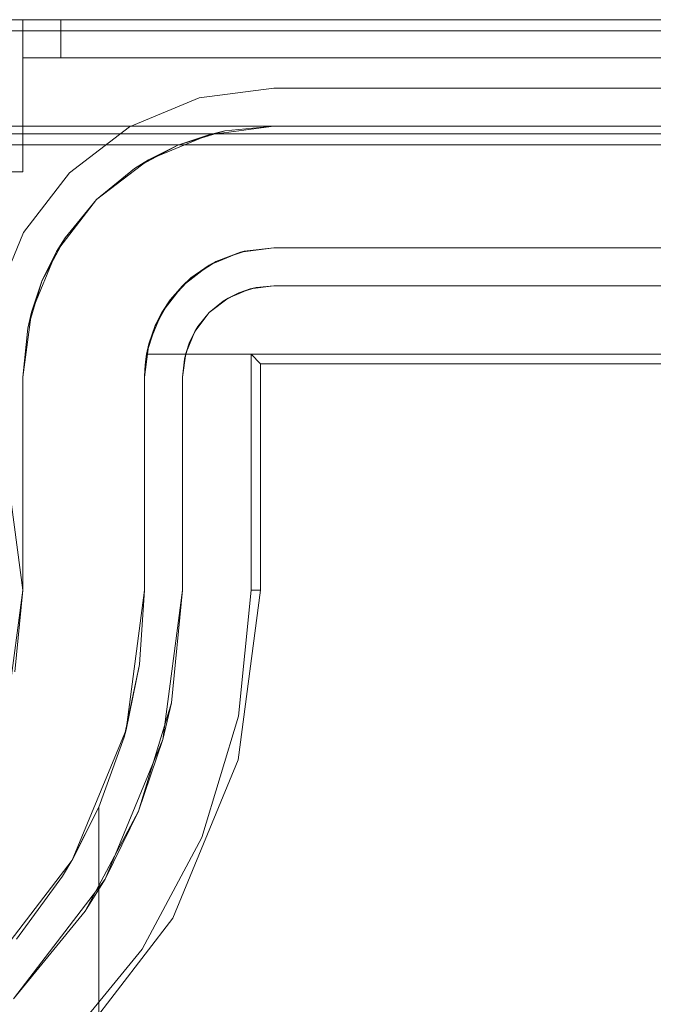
# Model space of a CAD drawing. Extents: x -743 to 300, y 62 to 1112.
# Tile 158 of 179: x 166.115 to 166.245, y 608.975 to 609.177. Entities that reach past the tile are written whole.
import ezdxf

# ---------------------------------------------------------------- set-up
doc = ezdxf.new("R2010")
doc.units = 0
doc.layers.get('0').update_dxf_attribs({"lineweight": 13})

# ---------------------------------------------------------------- blocks, each defined once
blk = doc.blocks.new('Referenz-A06CPVAYL0')
at = {"color": 9, "linetype": 'ByBlock', "lineweight": 13, "ltscale": 0.13, "true_color": 0xc1c9c4}
for p, q in [((167.82622, 609.17709), (166.02935, 609.17709)), ((167.82622, 609.17709), (166.02935, 609.17709)), ((166.11529, 609.17709), (166.10922, 609.17709)), ((166.10922, 609.17709), (166.11529, 609.17709)), ((166.11555, 609.17709), (166.11529, 609.17709)), ((166.11529, 609.17709), (166.11529, 609.17319)), ((166.11529, 609.16928), (166.11529, 609.17709)), ((166.92779, 609.17709), (166.11529, 609.17709)), ((166.11529, 609.17709), (166.11529, 609.17709)), ((166.11529, 609.17709), (166.11529, 609.17319)), ((166.11529, 609.17709), (166.11555, 609.17709)), ((166.11529, 609.17709), (166.92779, 609.17709)), ((166.11529, 609.16928), (166.11529, 609.17709)), ((166.11633, 609.17709), (166.11555, 609.17709)), ((166.11555, 609.17709), (166.11633, 609.17709)), ((166.11757, 609.17709), (166.11633, 609.17709)), ((166.11633, 609.17709), (166.11757, 609.17709)), ((166.11919, 609.17709), (166.11757, 609.17709)), ((166.11757, 609.17709), (166.11919, 609.17709)), ((166.12108, 609.17709), (166.11919, 609.17709)), ((166.11919, 609.17709), (166.12108, 609.17709)), ((166.1231, 609.17709), (166.12108, 609.17709)), ((166.12108, 609.17709), (166.1231, 609.17709)), ((166.1231, 609.17319), (166.1231, 609.17709)), ((167.73247, 609.17709), (166.1231, 609.17709)), ((166.1231, 609.17709), (166.1231, 609.17319)), ((166.1231, 609.17709), (167.73247, 609.17709)), ((166.11529, 609.17319), (166.11529, 609.16928)), ((166.11529, 609.17319), (166.11529, 609.16928)), ((166.1231, 609.16928), (166.1231, 609.17319)), ((166.1231, 609.17319), (166.1231, 609.16928)), ((166.11529, 609.16928), (166.11544, 609.16928)), ((166.11529, 609.14584), (166.11529, 609.16928)), ((166.11529, 609.16928), (166.92779, 609.16928)), ((166.11529, 609.16928), (166.11529, 609.16928)), ((166.11529, 609.16928), (166.92779, 609.16928)), ((166.11529, 609.14584), (166.11529, 609.16928)), ((166.11529, 609.16928), (166.11529, 609.16928)), ((166.11529, 609.16928), (166.11529, 609.16928)), ((166.11529, 609.16928), (166.11529, 609.16928)), ((166.11529, 609.16928), (166.11529, 609.16928)), ((166.11529, 609.16928), (166.11529, 609.16928)), ((166.11544, 609.16928), (166.11529, 609.16928)), ((166.11544, 609.16928), (166.11588, 609.16928)), ((166.11588, 609.16928), (166.11544, 609.16928)), ((166.11588, 609.16928), (166.1166, 609.16928)), ((166.1166, 609.16928), (166.11588, 609.16928)), ((166.1166, 609.16928), (166.11757, 609.16928)), ((166.11757, 609.16928), (166.1166, 609.16928)), ((166.11757, 609.16928), (166.11876, 609.16928)), ((166.11876, 609.16928), (166.11757, 609.16928)), ((166.11876, 609.16928), (166.12011, 609.16928)), ((166.12011, 609.16928), (166.11876, 609.16928)), ((166.12011, 609.16928), (166.12157, 609.16928)), ((166.12157, 609.16928), (166.12011, 609.16928)), ((166.12157, 609.16928), (166.1231, 609.16928)), ((166.1231, 609.16928), (166.12157, 609.16928)), ((166.1231, 609.16928), (167.73247, 609.16928)), ((167.73247, 609.16928), (166.1231, 609.16928)), ((166.02935, 609.15522), (167.82622, 609.15522)), ((166.16685, 609.15522), (166.02935, 609.15522)), ((166.14712, 609.15129), (166.15679, 609.15423)), ((166.16685, 609.15522), (166.1535, 609.15346)), ((166.15679, 609.15423), (166.1535, 609.15346)), ((166.15679, 609.15423), (166.16685, 609.15522)), ((166.16685, 609.15522), (166.15679, 609.15423)), ((167.68872, 609.15522), (166.16685, 609.15522)), ((166.16685, 609.15522), (166.16685, 609.15522)), ((166.02935, 609.15366), (166.69341, 609.15366)), ((166.1535, 609.15346), (166.14107, 609.14831)), ((166.1535, 609.15346), (166.14712, 609.15129)), ((166.1382, 609.14653), (166.14712, 609.15129)), ((166.14712, 609.15129), (166.14107, 609.14831)), ((166.14107, 609.14831), (166.13039, 609.14012)), ((166.14107, 609.14831), (166.1382, 609.14653)), ((166.10922, 609.14584), (166.11529, 609.14584)), ((166.10922, 609.14584), (166.11529, 609.14584)), ((166.11529, 609.14584), (166.11529, 609.14584)), ((166.13039, 609.14012), (166.1382, 609.14653)), ((166.1382, 609.14653), (166.13039, 609.14012)), ((166.13039, 609.14012), (166.12219, 609.12944)), ((166.12398, 609.1323), (166.13039, 609.14012)), ((166.13039, 609.14012), (166.12398, 609.1323)), ((166.11921, 609.12339), (166.12398, 609.1323)), ((166.12398, 609.1323), (166.12219, 609.12944)), ((166.15997, 609.12931), (166.16685, 609.13022)), ((166.16073, 609.12951), (166.15997, 609.12931)), ((166.16034, 609.12936), (166.16073, 609.12951)), ((166.16685, 609.13022), (166.16073, 609.12951)), ((166.16685, 609.13022), (167.68872, 609.13022)), ((166.72075, 609.13022), (166.16685, 609.13022)), ((166.16685, 609.13022), (166.16685, 609.13022)), ((166.12219, 609.12944), (166.11704, 609.117)), ((166.12219, 609.12944), (166.11921, 609.12339)), ((166.15357, 609.12666), (166.15997, 609.12931)), ((166.15997, 609.12931), (166.15495, 609.12741)), ((166.15495, 609.12741), (166.15832, 609.12863)), ((166.15832, 609.12863), (166.16034, 609.12936)), ((166.14807, 609.12244), (166.15357, 609.12666)), ((166.15357, 609.12666), (166.1498, 609.12403)), ((166.1498, 609.12403), (166.15211, 609.12554)), ((166.15211, 609.12554), (166.15424, 609.12694)), ((166.15495, 609.12741), (166.15357, 609.12666)), ((166.15424, 609.12694), (166.15495, 609.12741)), ((166.1498, 609.12403), (166.14807, 609.12244)), ((166.14892, 609.12309), (166.1498, 609.12403)), ((166.11628, 609.11372), (166.11921, 609.12339)), ((166.11921, 609.12339), (166.11704, 609.117)), ((166.14384, 609.11694), (166.14807, 609.12244)), ((166.14807, 609.12244), (166.14557, 609.11956)), ((166.14707, 609.12114), (166.14892, 609.12309)), ((166.14557, 609.11956), (166.14384, 609.11694)), ((166.14469, 609.11804), (166.14557, 609.11956)), ((166.14557, 609.11956), (166.14707, 609.12114)), ((166.14333, 609.11569), (166.14469, 609.11804)), ((166.11704, 609.117), (166.11529, 609.10366)), ((166.11704, 609.117), (166.11628, 609.11372)), ((166.14119, 609.11053), (166.14384, 609.11694)), ((166.14384, 609.11694), (166.14248, 609.11424)), ((166.14248, 609.11424), (166.14333, 609.11569)), ((166.11529, 609.10366), (166.11628, 609.11372)), ((166.11628, 609.11372), (166.11529, 609.10366)), ((166.14248, 609.11424), (166.1407, 609.10834)), ((166.14248, 609.11424), (166.14119, 609.11053)), ((166.14183, 609.11208), (166.14248, 609.11424)), ((166.14106, 609.10952), (166.14183, 609.11208)), ((166.14029, 609.10366), (166.14119, 609.11053)), ((166.14119, 609.11053), (166.1407, 609.10834)), ((166.1407, 609.10834), (166.14106, 609.10952)), ((166.1407, 609.10834), (166.14047, 609.10679)), ((166.1409, 609.10834), (166.1407, 609.10834)), ((166.1407, 609.10834), (166.72075, 609.10834)), ((166.1407, 609.10834), (166.1407, 609.10834)), ((166.72075, 609.10834), (166.1409, 609.10834)), ((166.14033, 609.10523), (166.14029, 609.10366)), ((166.14047, 609.10679), (166.14033, 609.10523)), ((166.11529, 609.10366), (166.11529, 609.05991)), ((166.11529, 609.0904), (166.11529, 609.10366)), ((166.11529, 609.10366), (166.11529, 609.10366)), ((166.14029, 609.10366), (166.14029, 609.05991)), ((166.14029, 609.05991), (166.14029, 609.10366)), ((166.14029, 609.10366), (166.14029, 609.10366)), ((166.11529, 609.07545), (166.11529, 609.0904)), ((166.11529, 609.05991), (166.11529, 609.07545)), ((166.11529, 609.05991), (166.11236, 609.03767)), ((166.11363, 609.04314), (166.11529, 609.05991)), ((166.11529, 609.05991), (166.11529, 609.05991)), ((166.14029, 609.05991), (166.13651, 609.03119)), ((166.14029, 609.05991), (166.13923, 609.04464)), ((166.13923, 609.04464), (166.14029, 609.05991)), ((166.14029, 609.05991), (166.14029, 609.05991)), ((166.13923, 609.04464), (166.13609, 609.02967)), ((166.13651, 609.03119), (166.13923, 609.04464)), ((166.13651, 609.03119), (166.12542, 609.00444)), ((166.13609, 609.02967), (166.13651, 609.03119)), ((166.13609, 609.02967), (166.13091, 609.01527)), ((166.13091, 609.01527), (166.13609, 609.02967)), ((166.13091, 609.01527), (166.12536, 609.00432)), ((166.12542, 609.00444), (166.13091, 609.01527)), ((166.13091, 609.01527), (166.13091, 608.84897)), ((166.13091, 609.00111), (166.13091, 609.01527)), ((166.13091, 609.01527), (166.13091, 609.01527)), ((166.12542, 609.00444), (166.10779, 608.98146)), ((166.12342, 609.00111), (166.12536, 609.00432)), ((166.12536, 609.00432), (166.12542, 609.00444)), ((166.11397, 608.98816), (166.12342, 609.00111)), ((166.13091, 608.84897), (166.13091, 609.00111))]:
    blk.add_line(p, q, dxfattribs=at)
at = {"color": 251, "linetype": 'ByBlock', "lineweight": 13, "ltscale": 0.13, "true_color": 0x636363}
for p, q in [((167.82622, 609.17709), (166.02935, 609.17709)), ((167.82622, 609.17484), (166.02935, 609.17484)), ((166.16685, 609.16303), (166.15148, 609.16101)), ((166.15148, 609.16101), (166.16685, 609.16303)), ((167.68872, 609.16303), (166.16685, 609.16303)), ((166.16685, 609.16303), (167.68872, 609.16303)), ((166.16685, 609.16303), (166.16685, 609.16303)), ((166.15148, 609.16101), (166.13716, 609.15508)), ((166.13716, 609.15508), (166.15148, 609.16101)), ((166.13716, 609.15508), (166.12486, 609.14564)), ((166.12486, 609.14564), (166.13716, 609.15508)), ((166.02935, 609.15141), (167.82622, 609.15141)), ((166.12486, 609.14564), (166.11543, 609.13334)), ((166.11543, 609.13334), (166.12486, 609.14564)), ((166.11543, 609.13334), (166.1095, 609.11902)), ((166.1095, 609.11902), (166.11543, 609.13334)), ((166.15747, 609.1199), (166.162, 609.12177)), ((166.15967, 609.12098), (166.16319, 609.12205)), ((166.162, 609.12177), (166.15967, 609.12098)), ((166.162, 609.12177), (166.16685, 609.12241)), ((166.16319, 609.12205), (166.162, 609.12177)), ((166.16685, 609.12241), (166.16319, 609.12205)), ((166.16319, 609.12205), (166.16685, 609.12241)), ((166.16685, 609.12241), (167.68872, 609.12241)), ((167.68872, 609.12241), (166.16685, 609.12241)), ((166.16685, 609.12241), (166.16685, 609.12241)), ((166.15359, 609.11692), (166.15747, 609.1199)), ((166.15643, 609.11925), (166.15967, 609.12098)), ((166.15747, 609.1199), (166.15643, 609.11925)), ((166.15967, 609.12098), (166.15747, 609.1199)), ((166.15643, 609.11925), (166.15359, 609.11692)), ((166.15359, 609.11692), (166.15643, 609.11925)), ((166.15061, 609.11303), (166.15359, 609.11692)), ((166.15359, 609.11692), (166.15126, 609.11407)), ((166.15126, 609.11407), (166.15359, 609.11692)), ((166.14953, 609.11083), (166.15126, 609.11407)), ((166.15126, 609.11407), (166.15061, 609.11303)), ((166.14874, 609.10851), (166.15061, 609.11303)), ((166.15061, 609.11303), (166.14953, 609.11083)), ((166.14846, 609.10732), (166.14953, 609.11083)), ((166.14953, 609.11083), (166.14874, 609.10851)), ((166.1481, 609.10366), (166.14874, 609.10851)), ((166.14846, 609.10732), (166.1481, 609.10366)), ((166.1481, 609.10366), (166.14846, 609.10732)), ((166.14874, 609.10851), (166.14846, 609.10732)), ((166.16216, 609.10834), (167.69341, 609.10834)), ((166.16414, 609.10637), (166.16216, 609.10834)), ((166.16216, 609.05991), (166.16216, 609.10834)), ((166.16414, 609.05991), (166.16414, 609.10637)), ((166.16414, 609.10637), (167.69143, 609.10637)), ((166.1481, 609.05991), (166.1481, 609.10366)), ((166.1481, 609.10366), (166.1481, 609.05991)), ((166.1481, 609.10366), (166.1481, 609.10366)), ((166.11529, 609.05991), (166.11236, 609.08215)), ((166.11236, 609.03767), (166.11529, 609.05991)), ((166.1481, 609.05991), (166.14405, 609.02917)), ((166.14582, 609.03674), (166.1481, 609.05991)), ((166.1481, 609.05991), (166.1481, 609.05991)), ((166.15955, 609.02502), (166.16414, 609.05991)), ((166.15961, 609.034), (166.16216, 609.05991)), ((166.16414, 609.05991), (166.16216, 609.05991)), ((166.14582, 609.03674), (166.13906, 609.01446)), ((166.14405, 609.02917), (166.14582, 609.03674)), ((166.15205, 609.00908), (166.15961, 609.034)), ((166.14405, 609.02917), (166.13219, 609.00053)), ((166.13906, 609.01446), (166.14405, 609.02917)), ((166.14608, 608.99251), (166.15955, 609.02502)), ((166.13906, 609.01446), (166.12809, 608.99393)), ((166.13219, 609.00053), (166.13906, 609.01446)), ((166.13978, 608.98612), (166.15205, 609.00908)), ((166.13219, 609.00053), (166.11332, 608.97594)), ((166.12809, 608.99393), (166.13219, 609.00053)), ((166.11332, 608.97594), (166.12809, 608.99393)), ((166.12466, 608.9646), (166.14608, 608.99251)), ((166.12326, 608.96599), (166.13978, 608.98612))]:
    blk.add_line(p, q, dxfattribs=at)

msp = doc.modelspace()

# ---------------------------------------------------------------- block references
at = {"color": 8, "lineweight": 25, "ltscale": 0.25, "true_color": 0x808080}
msp.add_blockref('Referenz-A06CPVAYL0', (0, 0), dxfattribs=at)

doc.saveas('drawing.dxf')
